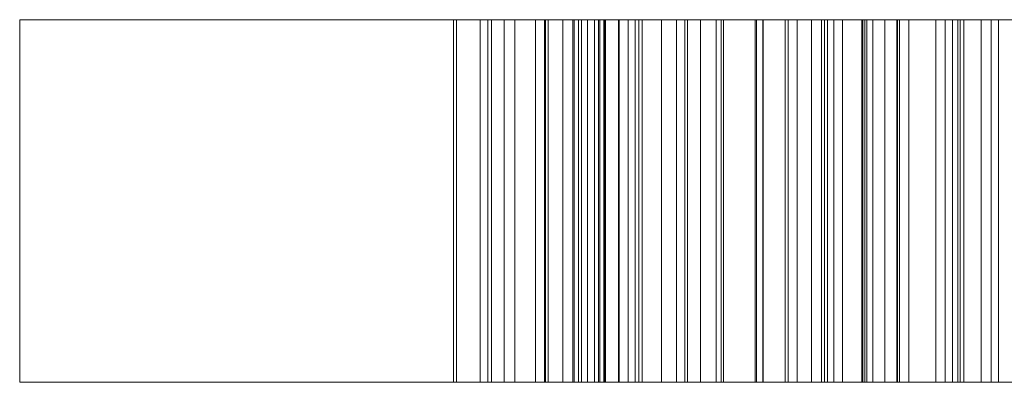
# Model space of a CAD drawing. Header units: inches. Extents: x 15 to 638, y -384 to 556.
# Tile 91 of 256: x 563.75 to 574.6, y -331.5 to -327.5. Entities that reach past the tile are written whole.
import ezdxf

# ---------------------------------------------------------------- set-up
doc = ezdxf.new("R2010")
doc.units = ezdxf.units.IN
doc.header["$MEASUREMENT"] = 0
doc.layers.add('A-GENM', color=13, linetype='Continuous', lineweight=9)

# ---------------------------------------------------------------- blocks, each defined once
blk = doc.blocks.new('Signage - Signage-5643858-_3D_')
at = {"layer": 'A-GENM'}
mesh = blk.add_polyface(dxfattribs=at)
corners = [(-12, 12, 4), (-12, -12, 4), (12, -12, 4), (12, 12, 4)]
mesh.append_faces([[corners[k] for k in face] for face in [(0, 1, 2, 3)]])
mesh = blk.add_polyface(dxfattribs=at)
corners = [(12, -12), (-12, -12), (-12, 12), (12, 12)]
mesh.append_faces([[corners[k] for k in face] for face in [(0, 1, 2, 3)]])
mesh = blk.add_polyface(dxfattribs=at)
corners = [(12, 12, 4), (12, 12), (-12, 12), (-12, 12, 4)]
mesh.append_faces([[corners[k] for k in face] for face in [(0, 1, 2, 3)]])
mesh = blk.add_polyface(dxfattribs=at)
corners = [(-12, 12, 4), (-12, 12), (-12, -12), (-12, -12, 4)]
mesh.append_faces([[corners[k] for k in face] for face in [(0, 1, 2, 3)]])
mesh = blk.add_polyface(dxfattribs=at)
corners = [(-6.926, 6.267, 4), (-7.218, 5.745, 4), (-7.186, 5.174, 4), (-6.8, 4.609, 4), (-6.314, 4.289, 4), (-5.807, 4.247, 4), (-5.393, 4.47, 4), (-5.174, 4.854, 4), (-5.216, 5.328, 4), (-5.554, 5.933, 4), (-5.84, 6.517, 4), (-5.74, 6.786, 4), (-5.399, 6.888, 4), (-4.926, 6.598, 4), (-4.639, 6.125, 4), (-4.761, 5.701, 4), (-4.495, 5.434, 4), (-4.267, 5.873, 4), (-4.325, 6.377, 4), (-4.67, 6.875, 4), (-5.138, 7.197, 4), (-5.62, 7.254, 4), (-6.014, 7.045, 4), (-6.204, 6.706, 4), (-6.176, 6.281, 4), (-5.89, 5.732, 4), (-5.604, 5.242, 4), (-5.544, 4.94, 4), (-5.666, 4.73, 4), (-5.903, 4.61, 4), (-6.217, 4.656, 4), (-6.544, 4.886, 4), (-6.799, 5.27, 4), (-6.84, 5.648, 4), (-6.659, 6, 4)]
mesh.append_faces([[corners[k] for k in face] for face in [(23, 11, 22)]], dxfattribs={"vtx0": -1, "vtx1": -1})
mesh.append_faces([[corners[k] for k in face] for face in [(24, 9, 10), (14, 17, 18, 13), (3, 31, 32), (8, 26, 27, 7)]], dxfattribs={"vtx0": -1, "vtx2": -1})
mesh.append_faces([[corners[k] for k in face] for face in [(13, 18, 19, 20)]], dxfattribs={"vtx0": -1, "vtx3": -1})
mesh.append_faces([[corners[k] for k in face] for face in [(25, 26, 9, 24), (1, 2, 33), (8, 9, 26)]], dxfattribs={"vtx1": -1, "vtx2": -1})
mesh.append_faces([[corners[k] for k in face] for face in [(11, 12, 21, 22), (12, 13, 20, 21), (23, 24, 10, 11), (2, 3, 32, 33), (30, 31, 3, 4), (6, 7, 27, 28), (4, 5, 29, 30), (5, 6, 28, 29)]], dxfattribs={"vtx1": -1, "vtx3": -1})
mesh.append_faces([[corners[k] for k in face] for face in [(15, 16, 17, 14), (34, 0, 1, 33)]], dxfattribs={"vtx2": -1})
mesh = blk.add_polyface(dxfattribs=at)
corners = [(-6.926, 6.267), (-6.659, 6), (-6.84, 5.648), (-6.799, 5.27), (-6.544, 4.886), (-6.217, 4.656), (-5.903, 4.61), (-5.666, 4.73), (-5.544, 4.94), (-5.604, 5.242), (-5.89, 5.732), (-6.176, 6.281), (-6.204, 6.706), (-6.014, 7.045), (-5.62, 7.254), (-5.138, 7.197), (-4.67, 6.875), (-4.325, 6.377), (-4.267, 5.873), (-4.495, 5.434), (-4.761, 5.701), (-4.639, 6.125), (-4.926, 6.598), (-5.399, 6.888), (-5.74, 6.786), (-5.84, 6.517), (-5.554, 5.933), (-5.216, 5.328), (-5.174, 4.854), (-5.393, 4.47), (-5.807, 4.247), (-6.314, 4.289), (-6.8, 4.609), (-7.186, 5.174), (-7.218, 5.745)]
mesh.append_faces([[corners[k] for k in face] for face in [(4, 32, 3), (34, 2, 33), (11, 26, 10)]], dxfattribs={"vtx0": -1, "vtx1": -1})
mesh.append_faces([[corners[k] for k in face] for face in [(3, 32, 33, 2), (32, 4, 5), (8, 28, 29, 7), (7, 29, 30), (24, 13, 14, 23), (23, 14, 15, 22), (22, 16, 17, 21), (21, 17, 18, 20)]], dxfattribs={"vtx0": -1, "vtx2": -1})
mesh.append_faces([[corners[k] for k in face] for face in [(19, 20, 18)]], dxfattribs={"vtx1": -1})
mesh.append_faces([[corners[k] for k in face] for face in [(15, 16, 22)]], dxfattribs={"vtx1": -1, "vtx2": -1})
mesh.append_faces([[corners[k] for k in face] for face in [(5, 6, 31, 32), (6, 7, 30, 31), (27, 28, 8, 9), (11, 12, 25, 26), (24, 25, 12, 13), (26, 27, 9, 10)]], dxfattribs={"vtx1": -1, "vtx3": -1})
mesh.append_faces([[corners[k] for k in face] for face in [(34, 0, 1, 2)]], dxfattribs={"vtx3": -1})
mesh = blk.add_polyface(dxfattribs=at)
corners = [(-5.62, 7.254, 4), (-5.62, 7.254), (-6.014, 7.045), (-6.014, 7.045, 4)]
mesh.append_faces([[corners[k] for k in face] for face in [(0, 1, 2, 3)]])
mesh = blk.add_polyface(dxfattribs=at)
corners = [(-5.138, 7.197, 4), (-5.138, 7.197), (-5.62, 7.254), (-5.62, 7.254, 4)]
mesh.append_faces([[corners[k] for k in face] for face in [(0, 1, 2, 3)]])
mesh = blk.add_polyface(dxfattribs=at)
corners = [(-4.67, 6.875, 4), (-4.67, 6.875), (-5.138, 7.197), (-5.138, 7.197, 4)]
mesh.append_faces([[corners[k] for k in face] for face in [(0, 1, 2, 3)]])
mesh = blk.add_polyface(dxfattribs=at)
corners = [(-6.014, 7.045, 4), (-6.014, 7.045), (-6.204, 6.706), (-6.204, 6.706, 4)]
mesh.append_faces([[corners[k] for k in face] for face in [(0, 1, 2, 3)]])
mesh = blk.add_polyface(dxfattribs=at)
corners = [(-5.74, 6.786, 4), (-5.74, 6.786), (-5.399, 6.888), (-5.399, 6.888, 4)]
mesh.append_faces([[corners[k] for k in face] for face in [(0, 1, 2, 3)]])
mesh = blk.add_polyface(dxfattribs=at)
corners = [(-5.399, 6.888, 4), (-5.399, 6.888), (-4.926, 6.598), (-4.926, 6.598, 4)]
mesh.append_faces([[corners[k] for k in face] for face in [(0, 1, 2, 3)]])
mesh = blk.add_polyface(dxfattribs=at)
corners = [(-4.325, 6.377, 4), (-4.325, 6.377), (-4.67, 6.875), (-4.67, 6.875, 4)]
mesh.append_faces([[corners[k] for k in face] for face in [(0, 1, 2, 3)]])
mesh = blk.add_polyface(dxfattribs=at)
corners = [(-5.84, 6.517, 4), (-5.84, 6.517), (-5.74, 6.786), (-5.74, 6.786, 4)]
mesh.append_faces([[corners[k] for k in face] for face in [(0, 1, 2, 3)]])
mesh = blk.add_polyface(dxfattribs=at)
corners = [(-6.204, 6.706, 4), (-6.204, 6.706), (-6.176, 6.281), (-6.176, 6.281, 4)]
mesh.append_faces([[corners[k] for k in face] for face in [(0, 1, 2, 3)]])
mesh = blk.add_polyface(dxfattribs=at)
corners = [(-5.554, 5.933, 4), (-5.554, 5.933), (-5.84, 6.517), (-5.84, 6.517, 4)]
mesh.append_faces([[corners[k] for k in face] for face in [(0, 1, 2, 3)]])
mesh = blk.add_polyface(dxfattribs=at)
corners = [(-4.926, 6.598, 4), (-4.926, 6.598), (-4.639, 6.125), (-4.639, 6.125, 4)]
mesh.append_faces([[corners[k] for k in face] for face in [(0, 1, 2, 3)]])
mesh = blk.add_polyface(dxfattribs=at)
corners = [(-4.267, 5.873, 4), (-4.267, 5.873), (-4.325, 6.377), (-4.325, 6.377, 4)]
mesh.append_faces([[corners[k] for k in face] for face in [(0, 1, 2, 3)]])
mesh = blk.add_polyface(dxfattribs=at)
corners = [(-6.926, 6.267, 4), (-6.926, 6.267), (-7.218, 5.745), (-7.218, 5.745, 4)]
mesh.append_faces([[corners[k] for k in face] for face in [(0, 1, 2, 3)]])
mesh = blk.add_polyface(dxfattribs=at)
corners = [(-6.659, 6, 4), (-6.659, 6), (-6.926, 6.267), (-6.926, 6.267, 4)]
mesh.append_faces([[corners[k] for k in face] for face in [(0, 1, 2, 3)]])
mesh = blk.add_polyface(dxfattribs=at)
corners = [(-6.176, 6.281, 4), (-6.176, 6.281), (-5.89, 5.732), (-5.89, 5.732, 4)]
mesh.append_faces([[corners[k] for k in face] for face in [(0, 1, 2, 3)]])
mesh = blk.add_polyface(dxfattribs=at)
corners = [(-4.639, 6.125, 4), (-4.639, 6.125), (-4.761, 5.701), (-4.761, 5.701, 4)]
mesh.append_faces([[corners[k] for k in face] for face in [(0, 1, 2, 3)]])
mesh = blk.add_polyface(dxfattribs=at)
corners = [(-6.84, 5.648, 4), (-6.84, 5.648), (-6.659, 6), (-6.659, 6, 4)]
mesh.append_faces([[corners[k] for k in face] for face in [(0, 1, 2, 3)]])
mesh = blk.add_polyface(dxfattribs=at)
corners = [(-5.216, 5.328, 4), (-5.216, 5.328), (-5.554, 5.933), (-5.554, 5.933, 4)]
mesh.append_faces([[corners[k] for k in face] for face in [(0, 1, 2, 3)]])
mesh = blk.add_polyface(dxfattribs=at)
corners = [(-4.495, 5.434, 4), (-4.495, 5.434), (-4.267, 5.873), (-4.267, 5.873, 4)]
mesh.append_faces([[corners[k] for k in face] for face in [(0, 1, 2, 3)]])
mesh = blk.add_polyface(dxfattribs=at)
corners = [(-7.218, 5.745, 4), (-7.218, 5.745), (-7.186, 5.174), (-7.186, 5.174, 4)]
mesh.append_faces([[corners[k] for k in face] for face in [(0, 1, 2, 3)]])
mesh = blk.add_polyface(dxfattribs=at)
corners = [(-6.799, 5.27, 4), (-6.799, 5.27), (-6.84, 5.648), (-6.84, 5.648, 4)]
mesh.append_faces([[corners[k] for k in face] for face in [(0, 1, 2, 3)]])
mesh = blk.add_polyface(dxfattribs=at)
corners = [(-5.89, 5.732, 4), (-5.89, 5.732), (-5.604, 5.242), (-5.604, 5.242, 4)]
mesh.append_faces([[corners[k] for k in face] for face in [(0, 1, 2, 3)]])
mesh = blk.add_polyface(dxfattribs=at)
corners = [(-4.761, 5.701, 4), (-4.761, 5.701), (-4.495, 5.434), (-4.495, 5.434, 4)]
mesh.append_faces([[corners[k] for k in face] for face in [(0, 1, 2, 3)]])
mesh = blk.add_polyface(dxfattribs=at)
corners = [(-5.294, 3.17, 4), (-3.163, 5.301, 4), (-3.43, 5.567, 4), (-5.561, 3.436, 4)]
mesh.append_faces([[corners[k] for k in face] for face in [(0, 1, 2, 3)]])
mesh = blk.add_polyface(dxfattribs=at)
corners = [(-3.43, 5.567), (-3.163, 5.301), (-5.294, 3.17), (-5.561, 3.436)]
mesh.append_faces([[corners[k] for k in face] for face in [(0, 1, 2, 3)]])
mesh = blk.add_polyface(dxfattribs=at)
corners = [(-3.43, 5.567, 4), (-3.43, 5.567), (-5.561, 3.436), (-5.561, 3.436, 4)]
mesh.append_faces([[corners[k] for k in face] for face in [(0, 1, 2, 3)]])
mesh = blk.add_polyface(dxfattribs=at)
corners = [(-3.163, 5.301, 4), (-3.163, 5.301), (-3.43, 5.567), (-3.43, 5.567, 4)]
mesh.append_faces([[corners[k] for k in face] for face in [(0, 1, 2, 3)]])
mesh = blk.add_polyface(dxfattribs=at)
corners = [(-5.174, 4.854, 4), (-5.174, 4.854), (-5.216, 5.328), (-5.216, 5.328, 4)]
mesh.append_faces([[corners[k] for k in face] for face in [(0, 1, 2, 3)]])
mesh = blk.add_polyface(dxfattribs=at)
corners = [(-6.544, 4.886, 4), (-6.544, 4.886), (-6.799, 5.27), (-6.799, 5.27, 4)]
mesh.append_faces([[corners[k] for k in face] for face in [(0, 1, 2, 3)]])
mesh = blk.add_polyface(dxfattribs=at)
corners = [(-5.604, 5.242, 4), (-5.604, 5.242), (-5.544, 4.94), (-5.544, 4.94, 4)]
mesh.append_faces([[corners[k] for k in face] for face in [(0, 1, 2, 3)]])
mesh = blk.add_polyface(dxfattribs=at)
corners = [(-5.294, 3.17, 4), (-5.294, 3.17), (-3.163, 5.301), (-3.163, 5.301, 4)]
mesh.append_faces([[corners[k] for k in face] for face in [(0, 1, 2, 3)]])
mesh = blk.add_polyface(dxfattribs=at)
corners = [(-7.186, 5.174, 4), (-7.186, 5.174), (-6.8, 4.609), (-6.8, 4.609, 4)]
mesh.append_faces([[corners[k] for k in face] for face in [(0, 1, 2, 3)]])
mesh = blk.add_polyface(dxfattribs=at)
corners = [(-6.217, 4.656, 4), (-6.217, 4.656), (-6.544, 4.886), (-6.544, 4.886, 4)]
mesh.append_faces([[corners[k] for k in face] for face in [(0, 1, 2, 3)]])
mesh = blk.add_polyface(dxfattribs=at)
corners = [(-5.544, 4.94, 4), (-5.544, 4.94), (-5.666, 4.73), (-5.666, 4.73, 4)]
mesh.append_faces([[corners[k] for k in face] for face in [(0, 1, 2, 3)]])
mesh = blk.add_polyface(dxfattribs=at)
corners = [(-5.393, 4.47, 4), (-5.393, 4.47), (-5.174, 4.854), (-5.174, 4.854, 4)]
mesh.append_faces([[corners[k] for k in face] for face in [(0, 1, 2, 3)]])
mesh = blk.add_polyface(dxfattribs=at)
corners = [(-5.666, 4.73, 4), (-5.666, 4.73), (-5.903, 4.61), (-5.903, 4.61, 4)]
mesh.append_faces([[corners[k] for k in face] for face in [(0, 1, 2, 3)]])
mesh = blk.add_polyface(dxfattribs=at)
corners = [(-6.8, 4.609, 4), (-6.8, 4.609), (-6.314, 4.289), (-6.314, 4.289, 4)]
mesh.append_faces([[corners[k] for k in face] for face in [(0, 1, 2, 3)]])
mesh = blk.add_polyface(dxfattribs=at)
corners = [(-5.903, 4.61, 4), (-5.903, 4.61), (-6.217, 4.656), (-6.217, 4.656, 4)]
mesh.append_faces([[corners[k] for k in face] for face in [(0, 1, 2, 3)]])
mesh = blk.add_polyface(dxfattribs=at)
corners = [(-5.807, 4.247, 4), (-5.807, 4.247), (-5.393, 4.47), (-5.393, 4.47, 4)]
mesh.append_faces([[corners[k] for k in face] for face in [(0, 1, 2, 3)]])
mesh = blk.add_polyface(dxfattribs=at)
corners = [(-6.314, 4.289, 4), (-6.314, 4.289), (-5.807, 4.247), (-5.807, 4.247, 4)]
mesh.append_faces([[corners[k] for k in face] for face in [(0, 1, 2, 3)]])
mesh = blk.add_polyface(dxfattribs=at)
corners = [(-2.93, 2.471, 4), (-2.331, 1.871, 4), (-2.716, 1.486, 4), (-3.131, 1.61, 4), (-3.564, 1.906, 4), (-3.88, 2.403, 4), (-3.893, 2.972, 4), (-3.529, 3.537, 4), (-3.027, 3.872, 4), (-2.685, 3.94, 4), (-2.302, 3.859, 4), (-1.904, 3.575, 4), (-1.658, 3.223, 4), (-1.592, 2.873, 4), (-1.717, 2.505, 4), (-1.402, 2.329, 4), (-1.211, 2.842, 4), (-1.292, 3.345, 4), (-1.633, 3.838, 4), (-2.325, 4.268, 4), (-2.705, 4.318, 4), (-3.097, 4.242, 4), (-3.806, 3.792, 4), (-4.242, 3.095, 4), (-4.242, 2.321, 4), (-3.809, 1.619, 4), (-3.273, 1.251, 4), (-2.595, 1.075, 4), (-1.798, 1.871, 4), (-2.664, 2.737, 4)]
mesh.append_faces([[corners[k] for k in face] for face in [(10, 19, 9)]], dxfattribs={"vtx0": -1, "vtx1": -1})
mesh.append_faces([[corners[k] for k in face] for face in [(22, 7, 8), (25, 4, 5, 24), (24, 5, 6, 23), (18, 11, 12, 17), (17, 12, 13, 16)]], dxfattribs={"vtx0": -1, "vtx2": -1})
mesh.append_faces([[corners[k] for k in face] for face in [(9, 19, 20, 21)]], dxfattribs={"vtx0": -1, "vtx3": -1})
mesh.append_faces([[corners[k] for k in face] for face in [(15, 16, 13, 14)]], dxfattribs={"vtx1": -1})
mesh.append_faces([[corners[k] for k in face] for face in [(6, 7, 22, 23), (8, 9, 21, 22), (10, 11, 18, 19), (25, 26, 3, 4), (26, 27, 2, 3), (1, 2, 27, 28)]], dxfattribs={"vtx1": -1, "vtx3": -1})
mesh.append_faces([[corners[k] for k in face] for face in [(29, 0, 1, 28)]], dxfattribs={"vtx2": -1})
mesh = blk.add_polyface(dxfattribs=at)
corners = [(-2.93, 2.471), (-2.664, 2.737), (-1.798, 1.871), (-2.595, 1.075), (-3.273, 1.251), (-3.809, 1.619), (-4.242, 2.321), (-4.242, 3.095), (-3.806, 3.792), (-3.097, 4.242), (-2.705, 4.318), (-2.325, 4.268), (-1.633, 3.838), (-1.292, 3.345), (-1.211, 2.842), (-1.402, 2.329), (-1.717, 2.505), (-1.592, 2.873), (-1.658, 3.223), (-1.904, 3.575), (-2.302, 3.859), (-2.685, 3.94), (-3.027, 3.872), (-3.529, 3.537), (-3.893, 2.972), (-3.88, 2.403), (-3.564, 1.906), (-3.131, 1.61), (-2.716, 1.486), (-2.331, 1.871)]
mesh.append_faces([[corners[k] for k in face] for face in [(17, 14, 15, 16)]], dxfattribs={"vtx0": -1})
mesh.append_faces([[corners[k] for k in face] for face in [(25, 6, 24), (23, 8, 22), (10, 21, 9)]], dxfattribs={"vtx0": -1, "vtx1": -1})
mesh.append_faces([[corners[k] for k in face] for face in [(3, 28, 29, 2), (28, 3, 4), (18, 12, 13, 17), (17, 13, 14), (8, 23, 24), (12, 19, 20, 11), (11, 20, 21, 10), (12, 18, 19), (9, 21, 22, 8)]], dxfattribs={"vtx0": -1, "vtx2": -1})
mesh.append_faces([[corners[k] for k in face] for face in [(26, 27, 5), (7, 8, 24, 6)]], dxfattribs={"vtx1": -1, "vtx2": -1})
mesh.append_faces([[corners[k] for k in face] for face in [(4, 5, 27, 28), (25, 26, 5, 6)]], dxfattribs={"vtx1": -1, "vtx3": -1})
mesh.append_faces([[corners[k] for k in face] for face in [(29, 0, 1, 2)]], dxfattribs={"vtx3": -1})
mesh = blk.add_polyface(dxfattribs=at)
corners = [(-3.097, 4.242, 4), (-3.097, 4.242), (-3.806, 3.792), (-3.806, 3.792, 4)]
mesh.append_faces([[corners[k] for k in face] for face in [(0, 1, 2, 3)]])
mesh = blk.add_polyface(dxfattribs=at)
corners = [(-2.705, 4.318, 4), (-2.705, 4.318), (-3.097, 4.242), (-3.097, 4.242, 4)]
mesh.append_faces([[corners[k] for k in face] for face in [(0, 1, 2, 3)]])
mesh = blk.add_polyface(dxfattribs=at)
corners = [(-2.325, 4.268, 4), (-2.325, 4.268), (-2.705, 4.318), (-2.705, 4.318, 4)]
mesh.append_faces([[corners[k] for k in face] for face in [(0, 1, 2, 3)]])
mesh = blk.add_polyface(dxfattribs=at)
corners = [(-1.633, 3.838, 4), (-1.633, 3.838), (-2.325, 4.268), (-2.325, 4.268, 4)]
mesh.append_faces([[corners[k] for k in face] for face in [(0, 1, 2, 3)]])
mesh = blk.add_polyface(dxfattribs=at)
corners = [(-3.027, 3.872, 4), (-3.027, 3.872), (-2.685, 3.94), (-2.685, 3.94, 4)]
mesh.append_faces([[corners[k] for k in face] for face in [(0, 1, 2, 3)]])
mesh = blk.add_polyface(dxfattribs=at)
corners = [(-2.685, 3.94, 4), (-2.685, 3.94), (-2.302, 3.859), (-2.302, 3.859, 4)]
mesh.append_faces([[corners[k] for k in face] for face in [(0, 1, 2, 3)]])
mesh = blk.add_polyface(dxfattribs=at)
corners = [(-3.529, 3.537, 4), (-3.529, 3.537), (-3.027, 3.872), (-3.027, 3.872, 4)]
mesh.append_faces([[corners[k] for k in face] for face in [(0, 1, 2, 3)]])
mesh = blk.add_polyface(dxfattribs=at)
corners = [(-2.302, 3.859, 4), (-2.302, 3.859), (-1.904, 3.575), (-1.904, 3.575, 4)]
mesh.append_faces([[corners[k] for k in face] for face in [(0, 1, 2, 3)]])
mesh = blk.add_polyface(dxfattribs=at)
corners = [(-1.292, 3.345, 4), (-1.292, 3.345), (-1.633, 3.838), (-1.633, 3.838, 4)]
mesh.append_faces([[corners[k] for k in face] for face in [(0, 1, 2, 3)]])
mesh = blk.add_polyface(dxfattribs=at)
corners = [(-3.806, 3.792, 4), (-3.806, 3.792), (-4.242, 3.095), (-4.242, 3.095, 4)]
mesh.append_faces([[corners[k] for k in face] for face in [(0, 1, 2, 3)]])
mesh = blk.add_polyface(dxfattribs=at)
corners = [(-3.893, 2.972, 4), (-3.893, 2.972), (-3.529, 3.537), (-3.529, 3.537, 4)]
mesh.append_faces([[corners[k] for k in face] for face in [(0, 1, 2, 3)]])
mesh = blk.add_polyface(dxfattribs=at)
corners = [(-1.904, 3.575, 4), (-1.904, 3.575), (-1.658, 3.223), (-1.658, 3.223, 4)]
mesh.append_faces([[corners[k] for k in face] for face in [(0, 1, 2, 3)]])
mesh = blk.add_polyface(dxfattribs=at)
corners = [(-5.561, 3.436, 4), (-5.561, 3.436), (-5.294, 3.17), (-5.294, 3.17, 4)]
mesh.append_faces([[corners[k] for k in face] for face in [(0, 1, 2, 3)]])
mesh = blk.add_polyface(dxfattribs=at)
corners = [(-1.211, 2.842, 4), (-1.211, 2.842), (-1.292, 3.345), (-1.292, 3.345, 4)]
mesh.append_faces([[corners[k] for k in face] for face in [(0, 1, 2, 3)]])
mesh = blk.add_polyface(dxfattribs=at)
corners = [(-1.658, 3.223, 4), (-1.658, 3.223), (-1.592, 2.873), (-1.592, 2.873, 4)]
mesh.append_faces([[corners[k] for k in face] for face in [(0, 1, 2, 3)]])
mesh = blk.add_polyface(dxfattribs=at)
corners = [(-4.242, 3.095, 4), (-4.242, 3.095), (-4.242, 2.321), (-4.242, 2.321, 4)]
mesh.append_faces([[corners[k] for k in face] for face in [(0, 1, 2, 3)]])
mesh = blk.add_polyface(dxfattribs=at)
corners = [(-3.88, 2.403, 4), (-3.88, 2.403), (-3.893, 2.972), (-3.893, 2.972, 4)]
mesh.append_faces([[corners[k] for k in face] for face in [(0, 1, 2, 3)]])
mesh = blk.add_polyface(dxfattribs=at)
corners = [(-1.592, 2.873, 4), (-1.592, 2.873), (-1.717, 2.505), (-1.717, 2.505, 4)]
mesh.append_faces([[corners[k] for k in face] for face in [(0, 1, 2, 3)]])
mesh = blk.add_polyface(dxfattribs=at)
corners = [(-1.402, 2.329, 4), (-1.402, 2.329), (-1.211, 2.842), (-1.211, 2.842, 4)]
mesh.append_faces([[corners[k] for k in face] for face in [(0, 1, 2, 3)]])
mesh = blk.add_polyface(dxfattribs=at)
corners = [(-2.664, 2.737, 4), (-2.664, 2.737), (-2.93, 2.471), (-2.93, 2.471, 4)]
mesh.append_faces([[corners[k] for k in face] for face in [(0, 1, 2, 3)]])
mesh = blk.add_polyface(dxfattribs=at)
corners = [(-1.798, 1.871, 4), (-1.798, 1.871), (-2.664, 2.737), (-2.664, 2.737, 4)]
mesh.append_faces([[corners[k] for k in face] for face in [(0, 1, 2, 3)]])
mesh = blk.add_polyface(dxfattribs=at)
corners = [(-1.717, 2.505, 4), (-1.717, 2.505), (-1.402, 2.329), (-1.402, 2.329, 4)]
mesh.append_faces([[corners[k] for k in face] for face in [(0, 1, 2, 3)]])
mesh = blk.add_polyface(dxfattribs=at)
corners = [(-3.564, 1.906, 4), (-3.564, 1.906), (-3.88, 2.403), (-3.88, 2.403, 4)]
mesh.append_faces([[corners[k] for k in face] for face in [(0, 1, 2, 3)]])
mesh = blk.add_polyface(dxfattribs=at)
corners = [(-2.93, 2.471, 4), (-2.93, 2.471), (-2.331, 1.871), (-2.331, 1.871, 4)]
mesh.append_faces([[corners[k] for k in face] for face in [(0, 1, 2, 3)]])
mesh = blk.add_polyface(dxfattribs=at)
corners = [(-2.464, 0.34, 4), (-2.198, 0.073, 4), (-0.509, 1.762, 4), (-1.084, -1.04, 4), (-0.799, -1.325, 4), (1.332, 0.806, 4), (1.066, 1.072, 4), (-0.623, -0.616, 4), (-0.048, 2.186, 4), (-0.333, 2.471, 4)]
mesh.append_faces([[corners[k] for k in face] for face in [(2, 8, 9, 0)]], dxfattribs={"vtx0": -1, "vtx3": -1})
mesh.append_faces([[corners[k] for k in face] for face in [(3, 4, 7)]], dxfattribs={"vtx1": -1, "vtx2": -1})
mesh.append_faces([[corners[k] for k in face] for face in [(7, 8, 2, 3)]], dxfattribs={"vtx1": -1, "vtx3": -1})
mesh.append_faces([[corners[k] for k in face] for face in [(0, 1, 2), (5, 6, 7, 4)]], dxfattribs={"vtx2": -1})
mesh = blk.add_polyface(dxfattribs=at)
corners = [(-2.464, 0.34), (-0.333, 2.471), (-0.048, 2.186), (-0.623, -0.616), (1.066, 1.072), (1.332, 0.806), (-0.799, -1.325), (-1.084, -1.04), (-0.509, 1.762), (-2.198, 0.073)]
mesh.append_faces([[corners[k] for k in face] for face in [(3, 6, 7, 8)]], dxfattribs={"vtx0": -1, "vtx3": -1})
mesh.append_faces([[corners[k] for k in face] for face in [(2, 3, 8, 1)]], dxfattribs={"vtx1": -1, "vtx2": -1})
mesh.append_faces([[corners[k] for k in face] for face in [(3, 4, 5, 6), (8, 9, 0, 1)]], dxfattribs={"vtx3": -1})
mesh = blk.add_polyface(dxfattribs=at)
corners = [(-0.333, 2.471, 4), (-0.333, 2.471), (-2.464, 0.34), (-2.464, 0.34, 4)]
mesh.append_faces([[corners[k] for k in face] for face in [(0, 1, 2, 3)]])
mesh = blk.add_polyface(dxfattribs=at)
corners = [(-4.242, 2.321, 4), (-4.242, 2.321), (-3.809, 1.619), (-3.809, 1.619, 4)]
mesh.append_faces([[corners[k] for k in face] for face in [(0, 1, 2, 3)]])
mesh = blk.add_polyface(dxfattribs=at)
corners = [(-3.131, 1.61, 4), (-3.131, 1.61), (-3.564, 1.906), (-3.564, 1.906, 4)]
mesh.append_faces([[corners[k] for k in face] for face in [(0, 1, 2, 3)]])
mesh = blk.add_polyface(dxfattribs=at)
corners = [(-2.331, 1.871, 4), (-2.331, 1.871), (-2.716, 1.486), (-2.716, 1.486, 4)]
mesh.append_faces([[corners[k] for k in face] for face in [(0, 1, 2, 3)]])
mesh = blk.add_polyface(dxfattribs=at)
corners = [(-2.595, 1.075, 4), (-2.595, 1.075), (-1.798, 1.871), (-1.798, 1.871, 4)]
mesh.append_faces([[corners[k] for k in face] for face in [(0, 1, 2, 3)]])
mesh = blk.add_polyface(dxfattribs=at)
corners = [(-2.198, 0.073, 4), (-2.198, 0.073), (-0.509, 1.762), (-0.509, 1.762, 4)]
mesh.append_faces([[corners[k] for k in face] for face in [(0, 1, 2, 3)]])
mesh = blk.add_polyface(dxfattribs=at)
corners = [(-3.809, 1.619, 4), (-3.809, 1.619), (-3.273, 1.251), (-3.273, 1.251, 4)]
mesh.append_faces([[corners[k] for k in face] for face in [(0, 1, 2, 3)]])
mesh = blk.add_polyface(dxfattribs=at)
corners = [(-2.716, 1.486, 4), (-2.716, 1.486), (-3.131, 1.61), (-3.131, 1.61, 4)]
mesh.append_faces([[corners[k] for k in face] for face in [(0, 1, 2, 3)]])
mesh = blk.add_polyface(dxfattribs=at)
corners = [(-3.273, 1.251, 4), (-3.273, 1.251), (-2.595, 1.075), (-2.595, 1.075, 4)]
mesh.append_faces([[corners[k] for k in face] for face in [(0, 1, 2, 3)]])
mesh = blk.add_polyface(dxfattribs=at)
corners = [(-2.464, 0.34, 4), (-2.464, 0.34), (-2.198, 0.073), (-2.198, 0.073, 4)]
mesh.append_faces([[corners[k] for k in face] for face in [(0, 1, 2, 3)]])
mesh = blk.add_polyface(dxfattribs=at)
corners = [(-12, -12, 4), (-12, -12), (12, -12), (12, -12, 4)]
mesh.append_faces([[corners[k] for k in face] for face in [(0, 1, 2, 3)]])

msp = doc.modelspace()

# ---------------------------------------------------------------- block references
at = {"layer": 'A-GENM', "extrusion": (0, -1, 0)}
msp.add_blockref('Signage - Signage-5643858-_3D_', (575.75, 72, 327.5), dxfattribs=at)

doc.saveas('drawing.dxf')
